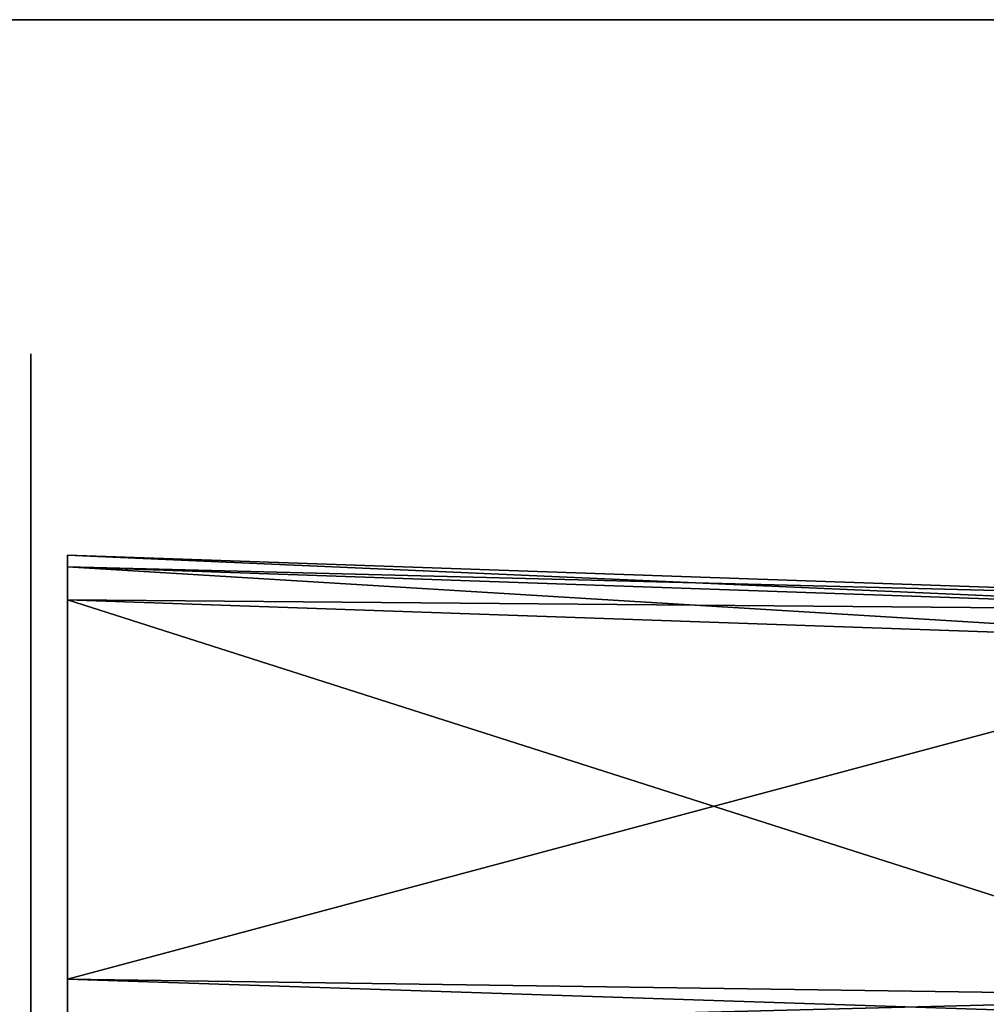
# Model space of a CAD drawing. Header units: millimetres. Extents: x 34 to 464, y 3935 to 4003.
# Tile 18 of 34: x 101 to 114, y 3990 to 4003. Entities that reach past the tile are written whole.
import ezdxf

# ---------------------------------------------------------------- set-up
doc = ezdxf.new("R2010")
doc.units = ezdxf.units.MM
doc.header["$LTSCALE"] = 5.599365
for name, color, linetype in [('104', 7, 'CONTINUOUS'), ('107', 7, 'CONTINUOUS'), ('110', 7, 'CONTINUOUS'), ('119', 7, 'CONTINUOUS'), ('153', 7, 'CONTINUOUS'), ('159', 7, 'CONTINUOUS'), ('202', 7, 'CONTINUOUS'), ('28', 7, 'CONTINUOUS'), ('325', 7, 'CONTINUOUS'), ('73', 7, 'CONTINUOUS'), ('94', 7, 'CONTINUOUS')]:
    doc.layers.add(name, color=color, linetype=linetype)

msp = doc.modelspace()

# ---------------------------------------------------------------- linework, layer by layer
at = {"layer": '104', "linetype": 'Continuous'}
for points in [[(118.452, 3994.908, -19.775), (101.983, 3995.484, -20.014), (101.981, 3995.331, -20.779), (118.452, 3994.908, -19.775)], [(118.447, 3994.756, -20.54), (118.452, 3994.908, -19.775), (101.981, 3995.331, -20.779), (118.447, 3994.756, -20.54)], [(101.983, 3994.898, -21.427), (118.447, 3994.756, -20.54), (101.981, 3995.331, -20.779), (101.983, 3994.898, -21.427)], [(118.432, 3994.324, -21.189), (118.447, 3994.756, -20.54), (101.983, 3994.898, -21.427), (118.432, 3994.324, -21.189)]]:
    msp.add_3dface(points, dxfattribs=at)
at = {"layer": '107', "linetype": 'Continuous'}
for points in [[(101.983, 3995.484, 20.014), (118.447, 3994.756, 20.54), (101.981, 3995.331, 20.779), (101.983, 3995.484, 20.014)], [(118.452, 3994.908, 19.775), (118.447, 3994.756, 20.54), (101.983, 3995.484, 20.014), (118.452, 3994.908, 19.775)], [(118.447, 3994.756, 20.54), (118.432, 3994.324, 21.189), (101.981, 3995.331, 20.779), (118.447, 3994.756, 20.54)], [(118.432, 3994.324, 21.189), (101.983, 3994.898, 21.427), (101.981, 3995.331, 20.779), (118.432, 3994.324, 21.189)]]:
    msp.add_3dface(points, dxfattribs=at)
at = {"layer": '110', "linetype": 'Continuous'}
for points in [[(118.432, 3994.324, 21.189), (101.983, 3989.927, 26.398), (101.983, 3994.898, 21.427), (118.432, 3994.324, 21.189)], [(118.27, 3989.692, 25.829), (101.983, 3989.927, 26.398), (118.432, 3994.324, 21.189), (118.27, 3989.692, 25.829)]]:
    msp.add_3dface(points, dxfattribs=at)
at = {"layer": '119', "linetype": 'Continuous'}
for points in [[(101.983, 3995.484, -20.014), (118.452, 3994.908, 19.775), (101.983, 3995.484, 20.014), (101.983, 3995.484, -20.014)], [(118.452, 3994.908, -19.775), (118.452, 3994.908, 19.775), (101.983, 3995.484, -20.014), (118.452, 3994.908, -19.775)]]:
    msp.add_3dface(points, dxfattribs=at)
at = {"layer": '153', "linetype": 'Continuous'}
for points in [[(249.5, 3934.5, 34), (34.5, 4002.5, 34), (77.465, 3971.545, 34), (249.5, 3934.5, 34)], [(249.5, 4002.5, 34), (34.5, 4002.5, 34), (249.5, 3934.5, 34), (249.5, 4002.5, 34)]]:
    msp.add_3dface(points, dxfattribs=at)
at = {"layer": '159', "linetype": 'Continuous'}
for points in [[(249.5, 4002.5, -34), (34.5, 3934.5, -34), (77.465, 3965.456, -34), (249.5, 4002.5, -34)], [(34.5, 4002.5, -34), (249.5, 4002.5, -34), (54.5, 3972.75, -34), (34.5, 4002.5, -34)], [(34.5, 3934.5, -34), (249.5, 4002.5, -34), (249.5, 3934.5, -34), (34.5, 3934.5, -34)], [(249.5, 4002.5, -34), (56.101, 3972.437, -34), (54.5, 3972.75, -34), (249.5, 4002.5, -34)], [(249.5, 4002.5, -34), (57.465, 3971.545, -34), (56.101, 3972.437, -34), (249.5, 4002.5, -34)], [(249.5, 4002.5, -34), (58.402, 3970.186, -34), (57.465, 3971.545, -34), (249.5, 4002.5, -34)], [(249.5, 4002.5, -34), (74.5, 3972.75, -34), (58.402, 3970.186, -34), (249.5, 4002.5, -34)], [(74.5, 3972.75, -34), (249.5, 4002.5, -34), (76.101, 3972.437, -34), (74.5, 3972.75, -34)], [(76.101, 3972.437, -34), (249.5, 4002.5, -34), (77.465, 3971.545, -34), (76.101, 3972.437, -34)], [(77.465, 3971.545, -34), (249.5, 4002.5, -34), (78.402, 3970.186, -34), (77.465, 3971.545, -34)], [(78.427, 3966.874, -34), (249.5, 4002.5, -34), (77.465, 3965.456, -34), (78.427, 3966.874, -34)], [(78.402, 3970.186, -34), (249.5, 4002.5, -34), (78.75, 3968.547, -34), (78.402, 3970.186, -34)], [(78.75, 3968.547, -34), (249.5, 4002.5, -34), (78.427, 3966.874, -34), (78.75, 3968.547, -34)]]:
    msp.add_3dface(points, dxfattribs=at)
at = {"layer": '202', "linetype": 'Continuous'}
for points in [[(118.27, 3989.692, -25.829), (101.983, 3989.927, -26.398), (101.981, 3989.279, -26.831), (118.27, 3989.692, -25.829)], [(118.26, 3989.389, -26.078), (118.27, 3989.692, -25.829), (101.981, 3989.279, -26.831), (118.26, 3989.389, -26.078)]]:
    msp.add_3dface(points, dxfattribs=at)
at = {"layer": '28', "linetype": 'Continuous'}
for points in [[(249.5, 4002.5, 34), (34.5, 4002.5, -34), (34.5, 4002.5), (249.5, 4002.5, 34)], [(249.5, 4002.5, -34), (34.5, 4002.5, -34), (249.5, 4002.5, 34), (249.5, 4002.5, -34)], [(34.5, 4002.5, 34), (249.5, 4002.5, 34), (34.5, 4002.5), (34.5, 4002.5, 34)]]:
    msp.add_3dface(points, dxfattribs=at)
at = {"layer": '325', "linetype": 'Continuous'}
for points in [[(101.5, 3998.12, 26.92), (101.5, 3997.759, 28.27), (101.5, 3998.12), (101.5, 3998.12, 26.92)], [(101.5, 3998.12), (101.5, 3997.759, 28.27), (101.5, 3998.12, -26.92), (101.5, 3998.12)], [(101.5, 3998.12, -26.92), (101.5, 3997.759, 28.27), (101.5, 3997.759, -28.27), (101.5, 3998.12, -26.92)], [(101.5, 3997.759, 28.27), (101.5, 3996.77, 29.258), (101.5, 3996.978, 26.827), (101.5, 3997.759, 28.27)], [(101.5, 3997.759, -28.27), (101.5, 3997.759, 28.27), (101.5, 3996.978, 26.827), (101.5, 3997.759, -28.27)], [(101.5, 3996.77, -29.258), (101.5, 3997.759, -28.27), (101.5, 3996.978, -26.846), (101.5, 3996.77, -29.258)], [(101.5, 3997.759, -28.27), (101.5, 3996.978, 26.827), (101.5, 3996.978, -26.846), (101.5, 3997.759, -28.27)], [(101.5, 3996.978, 26.827), (101.5, 3996.757, 26.002), (101.5, 3996.978, -26.846), (101.5, 3996.978, 26.827)], [(101.5, 3996.978, -26.846), (101.5, 3996.757, 26.002), (101.5, 3996.752, -25.994), (101.5, 3996.978, -26.846)], [(101.5, 3996.978, 26.827), (101.5, 3996.77, 29.258), (101.5, 3996.757, 27.652), (101.5, 3996.978, 26.827)], [(101.5, 3996.743, -27.675), (101.5, 3996.77, -29.258), (101.5, 3996.978, -26.846), (101.5, 3996.743, -27.675)], [(101.5, 3996.77, 29.258), (101.5, 3995.42, 29.62), (101.5, 3996.757, 27.652), (101.5, 3996.77, 29.258)], [(101.5, 3995.42, -29.62), (101.5, 3996.77, -29.258), (101.5, 3996.14, -28.263), (101.5, 3995.42, -29.62)], [(101.5, 3996.14, -28.263), (101.5, 3996.77, -29.258), (101.5, 3996.743, -27.675), (101.5, 3996.14, -28.263)], [(101.5, 3996.757, 26.002), (101.5, 3996.153, 25.398), (101.5, 3996.752, -25.994), (101.5, 3996.757, 26.002)], [(101.5, 3996.757, 27.652), (101.5, 3995.42, 29.62), (101.5, 3996.153, 28.256), (101.5, 3996.757, 27.652)], [(101.5, 3996.752, -25.994), (101.5, 3996.153, 25.398), (101.5, 3996.14, -25.391), (101.5, 3996.752, -25.994)], [(101.5, 3996.153, 25.398), (101.5, 3995.328, 25.177), (101.5, 3996.14, -25.391), (101.5, 3996.153, 25.398)], [(101.5, 3996.153, 28.256), (101.5, 3995.42, 29.62), (101.5, 3995.328, 28.477), (101.5, 3996.153, 28.256)], [(101.5, 3995.328, 25.177), (101.5, 3995.328, -25.177), (101.5, 3996.14, -25.391), (101.5, 3995.328, 25.177)], [(101.5, 3995.328, -28.477), (101.5, 3995.42, -29.62), (101.5, 3996.14, -28.263), (101.5, 3995.328, -28.477)], [(101.5, 3995.42, 29.62), (101.5, 3968.5, 29.62), (101.5, 3995.328, 28.477), (101.5, 3995.42, 29.62)], [(101.5, 3985.878, -25.317), (101.5, 3995.42, -29.62), (101.5, 3987.597, -24.168), (101.5, 3985.878, -25.317)], [(101.5, 3983.849, -25.72), (101.5, 3995.42, -29.62), (101.5, 3985.878, -25.317), (101.5, 3983.849, -25.72)], [(101.5, 3994.515, -28.263), (101.5, 3995.42, -29.62), (101.5, 3995.328, -28.477), (101.5, 3994.515, -28.263)], [(101.5, 3995.42, -29.62), (101.5, 3993.904, -27.661), (101.5, 3987.597, -24.168), (101.5, 3995.42, -29.62)], [(101.5, 3993.904, -27.661), (101.5, 3995.42, -29.62), (101.5, 3994.515, -28.263), (101.5, 3993.904, -27.661)], [(101.5, 3968.5, -29.62), (101.5, 3995.42, -29.62), (101.5, 3983.849, -25.72), (101.5, 3968.5, -29.62)], [(101.5, 3995.328, -25.177), (101.5, 3994.503, 25.398), (101.5, 3994.515, -25.391), (101.5, 3995.328, -25.177)], [(101.5, 3995.328, 25.177), (101.5, 3994.503, 25.398), (101.5, 3995.328, -25.177), (101.5, 3995.328, 25.177)], [(101.5, 3995.328, 28.477), (101.5, 3968.5, 29.62), (101.5, 3994.503, 28.256), (101.5, 3995.328, 28.477)], [(101.5, 3994.515, -25.391), (101.5, 3994.503, 25.398), (101.5, 3994.22, 15.349), (101.5, 3994.515, -25.391)], [(101.5, 3993.912, -25.98), (101.5, 3994.515, -25.391), (101.5, 3994.22, -15.349), (101.5, 3993.912, -25.98)], [(101.5, 3994.22, -15.349), (101.5, 3994.515, -25.391), (101.5, 3994.22), (101.5, 3994.22, -15.349)], [(101.5, 3994.22), (101.5, 3994.515, -25.391), (101.5, 3994.22, 15.349), (101.5, 3994.22)], [(101.5, 3994.503, 25.398), (101.5, 3993.899, 26.002), (101.5, 3994.22, 15.349), (101.5, 3994.503, 25.398)], [(101.5, 3994.503, 28.256), (101.5, 3968.5, 29.62), (101.5, 3993.899, 27.652), (101.5, 3994.503, 28.256)], [(101.5, 3994.22, 15.349), (101.5, 3993.899, 26.002), (101.5, 3993.817, 17.377), (101.5, 3994.22, 15.349)], [(101.5, 3993.817, -17.377), (101.5, 3993.912, -25.98), (101.5, 3994.22, -15.349), (101.5, 3993.817, -17.377)], [(101.5, 3993.678, -26.809), (101.5, 3993.912, -25.98), (101.5, 3993.817, -17.377), (101.5, 3993.678, -26.809)], [(101.5, 3993.904, -27.661), (101.5, 3993.678, -26.809), (101.5, 3987.597, -24.168), (101.5, 3993.904, -27.661)], [(101.5, 3993.899, 26.002), (101.5, 3993.678, 26.827), (101.5, 3993.817, 17.377), (101.5, 3993.899, 26.002)], [(101.5, 3968.5, 29.62), (101.5, 3993.678, 26.827), (101.5, 3993.899, 27.652), (101.5, 3968.5, 29.62)], [(101.5, 3993.817, 17.377), (101.5, 3993.678, 26.827), (101.5, 3992.668, 19.097), (101.5, 3993.817, 17.377)], [(101.5, 3992.668, -19.097), (101.5, 3993.678, -26.809), (101.5, 3993.817, -17.377), (101.5, 3992.668, -19.097)], [(101.5, 3987.597, 24.168), (101.5, 3993.678, 26.827), (101.5, 3985.878, 25.317), (101.5, 3987.597, 24.168)], [(101.5, 3993.678, 26.827), (101.5, 3987.597, 24.168), (101.5, 3992.668, 19.097), (101.5, 3993.678, 26.827)], [(101.5, 3987.597, -24.168), (101.5, 3993.678, -26.809), (101.5, 3992.668, -19.097), (101.5, 3987.597, -24.168)], [(101.5, 3993.678, 26.827), (101.5, 3968.5, 29.62), (101.5, 3985.878, 25.317), (101.5, 3993.678, 26.827)]]:
    msp.add_3dface(points, dxfattribs=at)
at = {"layer": '73', "linetype": 'Continuous'}
for points in [[(101.983, 3989.927, 26.398), (118.26, 3989.389, 26.078), (101.981, 3989.279, 26.831), (101.983, 3989.927, 26.398)], [(118.27, 3989.692, 25.829), (118.26, 3989.389, 26.078), (101.983, 3989.927, 26.398), (118.27, 3989.692, 25.829)]]:
    msp.add_3dface(points, dxfattribs=at)
at = {"layer": '94', "linetype": 'Continuous'}
for points in [[(118.27, 3989.692, -25.829), (118.432, 3994.324, -21.189), (101.983, 3994.898, -21.427), (118.27, 3989.692, -25.829)], [(101.983, 3989.927, -26.398), (118.27, 3989.692, -25.829), (101.983, 3994.898, -21.427), (101.983, 3989.927, -26.398)]]:
    msp.add_3dface(points, dxfattribs=at)

doc.saveas('drawing.dxf')
